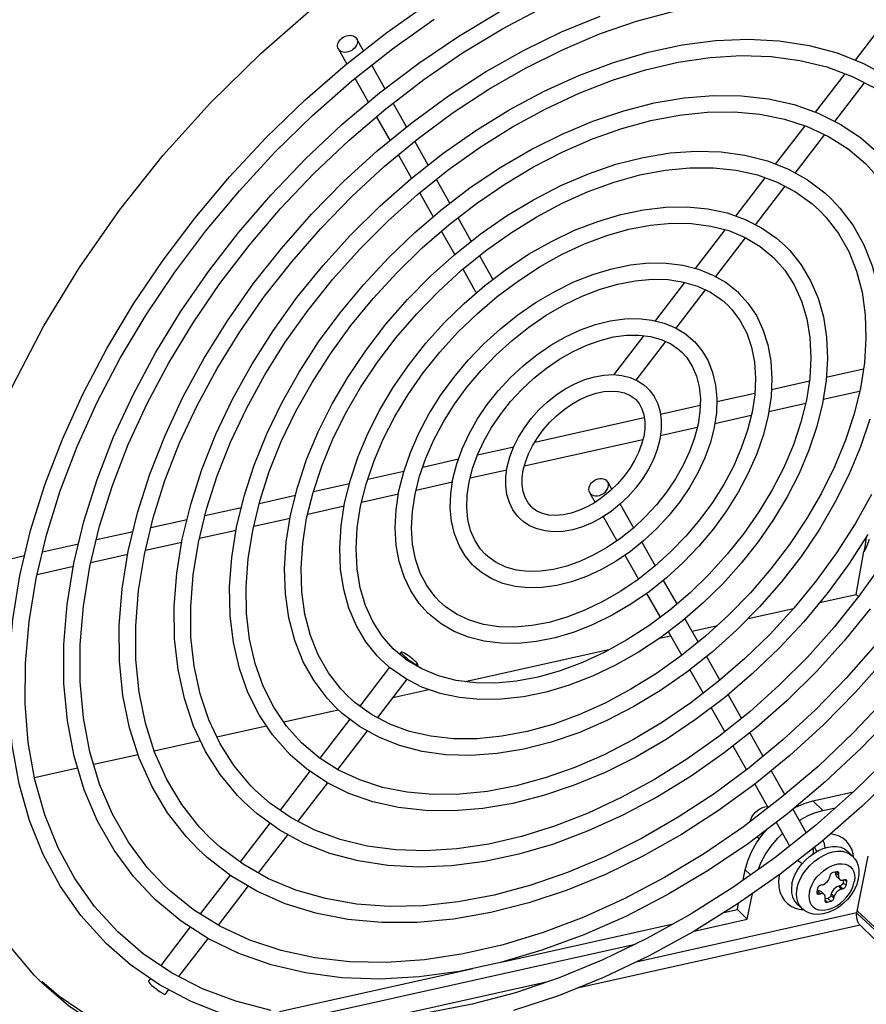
# Model space of a CAD drawing. Extents: x 0 to 594, y 0 to 420.
# Tile 57 of 73: x 551.22 to 560.5, y 86.53 to 97.32. Entities that reach past the tile are written whole.
import ezdxf

# ---------------------------------------------------------------- set-up
doc = ezdxf.new("R2010")
doc.units = 0
doc.header["$LTSCALE"] = 32.67
doc.layers.get('0').update_dxf_attribs({"linetype": 'CONTINUOUS'})
doc.layers.add('DATUM_AXIS', color=7, linetype='CONTINUOUS')

msp = doc.modelspace()

# ---------------------------------------------------------------- linework, layer by layer
at = {"color": 7, "linetype": 'CONTINUOUS'}
for p, q in [((560.393, 91.024), (560.476, 91.493)), ((559.99, 90.935), (560.393, 91.024)), ((560.393, 91.024), (560.418, 90.999)), ((559.207, 90.76), (559.705, 90.871)), ((558.592, 90.623), (558.87, 90.685)), ((558.234, 90.544), (558.357, 90.571)), ((556.104, 90.069), (557.694, 90.423)), ((555.311, 89.893), (555.709, 89.981)), ((554.937, 89.809), (554.961, 89.815)), ((554.117, 89.627), (554.715, 89.76)), ((553.384, 89.463), (553.928, 89.585)), ((552.696, 89.31), (553.204, 89.423)), ((552.034, 89.163), (552.52, 89.271)), ((551.386, 89.018), (551.858, 89.124)), ((560.398, 87.53), (561.754, 86.271)), ((561.744, 86.312), (560.403, 87.556))]:
    msp.add_line(p, q, dxfattribs=at)
msp.add_lwpolyline([(560.5, 91.651), (560.485, 91.547), (560.476, 91.493)], dxfattribs=at)
at = {"color": 9, "linetype": 'CONTINUOUS'}
msp.add_lwpolyline([(560.534, 91.627), (560.517, 91.576), (560.497, 91.531), (560.476, 91.493)], dxfattribs=at)
at = {"layer": 'DATUM_AXIS', "color": 7, "linetype": 'CONTINUOUS'}
for p, q in [((560.383, 96.878), (560.704, 97.297)), ((554.991, 96.982), (554.916, 97.114)), ((554.808, 96.838), (554.716, 97.001)), ((555.226, 96.567), (555.081, 96.823)), ((555.045, 96.419), (554.899, 96.679)), ((559.946, 96.308), (560.269, 96.73)), ((560.158, 96.207), (560.483, 96.631)), ((555.464, 96.147), (555.316, 96.408)), ((555.283, 96), (555.135, 96.261)), ((559.508, 95.739), (559.832, 96.16)), ((559.723, 95.641), (560.047, 96.063)), ((555.7, 95.729), (555.553, 95.989)), ((555.518, 95.585), (555.373, 95.84)), ((555.937, 95.311), (555.79, 95.571)), ((559.072, 95.17), (559.394, 95.589)), ((559.289, 95.075), (559.612, 95.496)), ((555.756, 95.164), (555.608, 95.426)), ((556.173, 94.894), (556.027, 95.152)), ((555.991, 94.749), (555.846, 95.005)), ((558.632, 94.597), (558.957, 95.02)), ((558.853, 94.506), (559.18, 94.933)), ((556.409, 94.477), (556.263, 94.736)), ((556.22, 94.345), (556.082, 94.589)), ((556.093, 94.213), (556.32, 94.409)), ((558.191, 94.022), (558.514, 94.443)), ((556.23, 94.332), (556.22, 94.345)), ((558.419, 93.942), (558.741, 94.361)), ((557.738, 93.432), (558.066, 93.86)), ((557.981, 93.372), (558.306, 93.795)), ((560.064, 93.405), (560.471, 93.496)), ((559.462, 93.271), (559.879, 93.364)), ((558.863, 93.138), (559.28, 93.231)), ((560.029, 93.162), (560.429, 93.251)), ((559.433, 93.029), (559.838, 93.119)), ((558.245, 93), (558.681, 93.098)), ((556.869, 92.694), (558.069, 92.961)), ((558.841, 92.898), (559.242, 92.987)), ((558.245, 92.765), (558.65, 92.855)), ((556.755, 92.433), (558.054, 92.722)), ((556.24, 92.554), (556.638, 92.643)), ((555.64, 92.42), (556.032, 92.508)), ((555.038, 92.286), (555.434, 92.374)), ((556.159, 92.3), (556.562, 92.39)), ((555.567, 92.168), (555.966, 92.257)), ((557.668, 92.254), (557.657, 92.269)), ((557.668, 92.254), (557.713, 92.175)), ((554.442, 92.153), (554.837, 92.241)), ((557.468, 92.141), (557.479, 92.126)), ((553.848, 92.021), (554.245, 92.11)), ((554.971, 92.036), (555.374, 92.126)), ((557.477, 92.125), (557.529, 92.033)), ((557.479, 92.126), (557.494, 92.115)), ((553.252, 91.889), (553.653, 91.978)), ((554.38, 91.904), (554.779, 91.993)), ((557.804, 92.014), (557.952, 91.754)), ((552.66, 91.757), (553.057, 91.845)), ((553.788, 91.772), (554.187, 91.861)), ((557.618, 91.877), (557.768, 91.611)), ((552.064, 91.624), (552.465, 91.713)), ((553.192, 91.639), (553.595, 91.729)), ((551.472, 91.492), (551.869, 91.58)), ((552.6, 91.508), (552.999, 91.597)), ((558.042, 91.595), (558.188, 91.336)), ((551.044, 91.397), (551.277, 91.449)), ((552.004, 91.375), (552.408, 91.465)), ((557.857, 91.454), (558.005, 91.192)), ((551.413, 91.243), (551.812, 91.332)), ((558.277, 91.178), (558.425, 90.919)), ((558.094, 91.035), (558.242, 90.774)), ((558.515, 90.758), (558.66, 90.502)), ((558.332, 90.616), (558.479, 90.355)), ((555.466, 90.305), (555.317, 90.429)), ((555.404, 90.392), (555.388, 90.37)), ((558.751, 90.343), (558.897, 90.084)), ((555.276, 90.225), (554.95, 89.8)), ((555.631, 90.207), (555.466, 90.305)), ((555.587, 90.252), (555.577, 90.239)), ((555.465, 90.094), (555.143, 89.674)), ((558.568, 90.198), (558.714, 89.941)), ((558.987, 89.925), (559.134, 89.666)), ((558.803, 89.783), (558.952, 89.52)), ((554.841, 89.658), (554.512, 89.23)), ((555.032, 89.53), (554.707, 89.106)), ((559.224, 89.507), (559.369, 89.25)), ((559.041, 89.363), (559.189, 89.103)), ((559.973, 89.14), (559.571, 88.797)), ((554.403, 89.088), (554.076, 88.661)), ((559.459, 89.091), (559.608, 88.829)), ((554.596, 88.961), (554.271, 88.538)), ((559.279, 88.944), (559.425, 88.685)), ((559.918, 88.763), (560.363, 88.862)), ((559.698, 88.67), (559.843, 88.413)), ((560.027, 88.657), (560.165, 88.687)), ((553.966, 88.518), (553.639, 88.092)), ((559.515, 88.527), (559.661, 88.269)), ((554.161, 88.394), (553.838, 87.973)), ((559.33, 88.343), (559.304, 88.367)), ((560.349, 88.158), (560.295, 88.211)), ((560.363, 88.142), (560.358, 88.181)), ((560.398, 87.534), (560.524, 88.155)), ((553.528, 87.948), (553.202, 87.523)), ((559.154, 87.895), (559.176, 88.005)), ((559.724, 87.957), (559.753, 88.01)), ((560.102, 87.94), (560.099, 87.923)), ((560.178, 87.984), (560.137, 87.975)), ((560.166, 87.982), (560.165, 87.977)), ((560.175, 87.934), (560.208, 87.903)), ((560.198, 87.945), (560.201, 87.962)), ((553.727, 87.829), (553.398, 87.401)), ((560.02, 87.842), (560.003, 87.839)), ((560.214, 87.83), (560.197, 87.826)), ((560.254, 87.893), (560.248, 87.865)), ((560.266, 87.897), (560.25, 87.894)), ((560.274, 87.818), (560.278, 87.826)), ((560.278, 87.826), (560.281, 87.833)), ((560.281, 87.833), (560.289, 87.875)), ((560.415, 87.907), (560.398, 87.847)), ((559.197, 87.464), (559.254, 87.746)), ((559.969, 87.803), (559.96, 87.762)), ((559.961, 87.748), (559.965, 87.743)), ((559.967, 87.775), (559.963, 87.774)), ((559.983, 87.739), (560, 87.743)), ((560.01, 87.766), (560.042, 87.734)), ((560.118, 87.745), (560.115, 87.729)), ((560.23, 87.794), (560.246, 87.798)), ((559.089, 87.57), (559.103, 87.64)), ((559.791, 87.585), (559.737, 87.638)), ((560.052, 87.692), (560.049, 87.675)), ((560.05, 87.661), (560.053, 87.656)), ((560.08, 87.693), (560.053, 87.687)), ((560.072, 87.652), (560.113, 87.662)), ((560.147, 87.697), (560.151, 87.713)), ((558.94, 87.537), (559.089, 87.57)), ((559.197, 87.464), (559.089, 87.57)), ((559.733, 87.584), (559.79, 87.572)), ((559.79, 87.572), (559.808, 87.571)), ((556.52, 86.998), (558.385, 87.414)), ((558.615, 87.335), (559.197, 87.464)), ((560.436, 87.398), (561.389, 86.47)), ((553.092, 87.38), (552.768, 86.957)), ((553.287, 87.256), (552.965, 86.837)), ((554.426, 86.402), (557.968, 87.191)), ((554.069, 86.452), (556.191, 86.925)), ((552.657, 86.814), (552.635, 86.785)), ((552.855, 86.693), (552.818, 86.645))]:
    msp.add_line(p, q, dxfattribs=at)
at = {"layer": 'DATUM_AXIS', "color": 9, "linetype": 'CONTINUOUS'}
for p, q in [((560.027, 88.657), (559.918, 88.763)), ((559.981, 88.133), (560.032, 88.164)), ((560.279, 88.2), (560.318, 88.182)), ((560.318, 88.182), (560.349, 88.158)), ((560.113, 88.046), (560.154, 88.061)), ((559.232, 87.95), (559.176, 88.005)), ((560.198, 87.945), (560.165, 87.977)), ((560.201, 87.962), (560.178, 87.984)), ((560.23, 87.794), (560.197, 87.826)), ((560.246, 87.798), (560.214, 87.83)), ((560.281, 87.833), (560.248, 87.865)), ((560.289, 87.875), (560.266, 87.897)), ((559.878, 87.764), (559.89, 87.805)), ((559.983, 87.739), (559.96, 87.762)), ((560, 87.743), (559.967, 87.775)), ((560.147, 87.697), (560.115, 87.729)), ((560.151, 87.713), (560.118, 87.745)), ((560.072, 87.652), (560.049, 87.675)), ((560.113, 87.662), (560.08, 87.693)), ((560.398, 87.534), (557.98, 86.995)), ((560.436, 87.398), (557.319, 86.704)), ((557.01, 86.779), (555.289, 86.396))]:
    msp.add_line(p, q, dxfattribs=at)
at = {"layer": 'DATUM_AXIS', "color": 7, "linetype": 'CONTINUOUS'}
for points in [[(550.631, 92), (550.861, 92.657), (551.148, 93.314), (551.488, 93.967), (551.878, 94.608), (552.315, 95.233), (552.795, 95.836), (553.314, 96.412), (553.868, 96.956), (554.451, 97.462), (555.059, 97.927)], [(551.225, 91.233), (551.343, 91.726), (551.499, 92.225), (551.691, 92.725), (551.918, 93.225), (552.178, 93.72), (552.471, 94.208), (552.795, 94.686), (553.146, 95.151), (553.524, 95.6), (553.926, 96.03), (554.349, 96.439), (554.79, 96.824), (555.248, 97.183), (555.719, 97.514)], [(551.993, 91.329), (552.099, 91.771), (552.239, 92.218), (552.413, 92.667), (552.619, 93.116), (552.856, 93.561), (553.123, 94), (553.417, 94.43), (553.738, 94.848), (554.082, 95.251), (554.448, 95.636), (554.833, 96.002), (555.235, 96.346), (555.651, 96.665), (556.078, 96.957), (556.514, 97.22), (556.956, 97.454)], [(551.402, 91.197), (551.516, 91.675), (551.666, 92.158), (551.852, 92.644), (552.071, 93.13), (552.324, 93.612), (552.608, 94.088), (552.922, 94.554), (553.264, 95.009), (553.631, 95.448), (554.021, 95.87), (554.433, 96.271), (554.862, 96.65), (555.308, 97.003), (555.766, 97.329)], [(551.817, 91.365), (551.927, 91.822), (552.072, 92.285), (552.252, 92.749), (552.466, 93.212), (552.711, 93.671), (552.987, 94.122), (553.292, 94.563), (553.623, 94.992), (553.978, 95.404), (554.355, 95.798), (554.752, 96.172), (555.167, 96.522), (555.596, 96.846), (556.036, 97.143), (556.486, 97.411)], [(552.413, 91.497), (552.514, 91.917), (552.649, 92.341), (552.816, 92.767), (553.014, 93.191), (553.243, 93.611), (553.5, 94.023), (553.783, 94.426), (554.091, 94.816), (554.422, 95.19), (554.772, 95.547), (555.141, 95.884), (555.525, 96.197), (555.922, 96.487), (556.329, 96.749), (556.744, 96.983), (557.163, 97.187), (557.584, 97.36)], [(552.589, 91.462), (552.686, 91.865), (552.815, 92.273), (552.976, 92.684), (553.167, 93.093), (553.386, 93.5), (553.634, 93.9), (553.907, 94.291), (554.204, 94.67), (554.523, 95.035), (554.862, 95.383), (555.218, 95.712), (555.589, 96.019), (555.973, 96.303), (556.366, 96.561), (556.767, 96.792), (557.171, 96.993), (557.577, 97.165), (557.982, 97.305), (558.383, 97.413)], [(553.004, 91.629), (553.097, 92.009), (553.22, 92.393), (553.373, 92.779), (553.556, 93.162), (553.766, 93.542), (554.002, 93.914), (554.262, 94.276), (554.545, 94.626), (554.849, 94.962), (555.171, 95.28), (555.509, 95.578), (555.86, 95.856), (556.223, 96.109), (556.594, 96.337), (556.971, 96.538), (557.352, 96.711), (557.732, 96.854), (558.111, 96.965), (558.485, 97.046), (558.851, 97.093), (559.206, 97.108), (559.549, 97.09), (559.875, 97.04), (560.184, 96.957), (560.472, 96.842), (560.737, 96.698)], [(554.716, 97.001), (554.711, 97.012), (554.708, 97.027), (554.708, 97.042), (554.711, 97.059), (554.717, 97.075), (554.727, 97.091), (554.739, 97.105), (554.753, 97.119)], [(554.753, 97.119), (554.77, 97.13), (554.787, 97.139), (554.806, 97.146), (554.825, 97.15), (554.844, 97.152), (554.861, 97.15), (554.878, 97.146), (554.892, 97.139), (554.905, 97.129), (554.914, 97.117), (554.916, 97.114)], [(554.916, 97.114), (554.921, 97.104), (554.924, 97.089), (554.924, 97.073), (554.921, 97.057), (554.915, 97.041), (554.905, 97.025), (554.893, 97.01), (554.879, 96.997)], [(554.879, 96.997), (554.862, 96.985), (554.844, 96.976), (554.826, 96.969), (554.807, 96.965), (554.788, 96.964), (554.77, 96.966), (554.754, 96.97), (554.739, 96.977), (554.727, 96.986), (554.718, 96.998), (554.716, 97.001)], [(553.181, 91.594), (553.269, 91.957), (553.386, 92.325), (553.533, 92.694), (553.707, 93.063), (553.908, 93.429), (554.134, 93.788), (554.384, 94.139), (554.656, 94.478), (554.948, 94.804), (555.257, 95.114), (555.582, 95.405), (555.92, 95.676), (556.269, 95.924), (556.626, 96.148), (556.989, 96.346), (557.354, 96.517), (557.72, 96.659), (558.083, 96.772), (558.441, 96.855), (558.792, 96.907), (559.132, 96.928), (559.46, 96.918), (559.774, 96.876), (560.071, 96.804), (560.349, 96.701), (560.606, 96.567)], [(553.6, 91.762), (553.683, 92.1), (553.793, 92.441), (553.931, 92.784), (554.096, 93.124), (554.285, 93.46), (554.499, 93.79), (554.734, 94.11), (554.99, 94.418), (555.264, 94.713), (555.554, 94.991), (555.858, 95.25), (556.173, 95.49), (556.498, 95.707), (556.83, 95.9), (557.167, 96.069), (557.505, 96.21), (557.843, 96.324), (558.177, 96.409), (558.506, 96.465), (558.826, 96.491), (559.135, 96.488), (559.431, 96.454), (559.711, 96.391), (559.974, 96.299), (560.216, 96.178), (560.438, 96.031), (560.618, 95.875)], [(553.777, 91.726), (553.855, 92.047), (553.959, 92.371), (554.09, 92.698), (554.246, 93.024), (554.427, 93.346), (554.629, 93.662), (554.854, 93.97), (555.097, 94.268), (555.359, 94.552), (555.636, 94.822), (555.926, 95.074), (556.228, 95.307), (556.539, 95.519), (556.856, 95.709), (557.177, 95.875), (557.5, 96.015), (557.822, 96.13), (558.141, 96.217), (558.454, 96.276), (558.759, 96.308), (559.054, 96.311), (559.337, 96.286), (559.605, 96.233), (559.856, 96.152), (560.089, 96.043), (560.302, 95.908), (560.493, 95.746)], [(554.192, 91.894), (554.266, 92.196), (554.367, 92.502), (554.494, 92.807), (554.646, 93.111), (554.822, 93.41), (555.019, 93.702), (555.237, 93.984), (555.473, 94.254), (555.725, 94.51), (555.991, 94.749), (556.27, 94.97), (556.558, 95.171), (556.853, 95.349), (557.153, 95.504), (557.456, 95.633), (557.758, 95.737), (558.057, 95.813), (558.351, 95.862), (558.636, 95.882), (558.911, 95.874), (559.172, 95.838), (559.419, 95.774), (559.648, 95.683), (559.857, 95.566), (560.046, 95.423), (560.116, 95.359)], [(560.493, 95.746), (560.658, 95.562), (560.799, 95.354), (560.914, 95.125), (561.003, 94.876), (561.064, 94.61), (561.097, 94.329), (561.102, 94.034), (561.079, 93.729), (561.029, 93.416)], [(554.368, 91.858), (554.438, 92.142), (554.533, 92.43), (554.652, 92.719), (554.795, 93.007), (554.96, 93.292), (555.146, 93.57), (555.351, 93.84), (555.574, 94.099), (555.813, 94.345), (556.065, 94.576), (556.329, 94.79), (556.602, 94.984), (556.882, 95.158), (557.167, 95.31), (557.453, 95.438), (557.738, 95.542), (558.021, 95.621), (558.298, 95.673), (558.568, 95.7), (558.828, 95.7), (559.076, 95.673), (559.309, 95.62), (559.527, 95.54), (559.727, 95.435), (559.906, 95.306), (559.991, 95.23)], [(556.32, 94.409), (556.557, 94.589), (556.801, 94.751), (557.051, 94.892), (557.304, 95.014), (557.559, 95.112), (557.812, 95.188), (558.061, 95.24), (558.304, 95.268), (558.539, 95.271), (558.764, 95.249), (558.976, 95.204), (559.173, 95.134), (559.355, 95.042), (559.519, 94.928), (559.614, 94.843)], [(560.116, 95.359), (560.213, 95.256), (560.357, 95.066), (560.475, 94.855), (560.567, 94.625), (560.632, 94.377), (560.67, 94.113), (560.679, 93.835), (560.661, 93.547), (560.614, 93.249)], [(559.991, 95.23), (560.064, 95.153), (560.199, 94.978), (560.31, 94.782), (560.396, 94.567), (560.457, 94.336), (560.491, 94.089), (560.499, 93.831), (560.481, 93.561), (560.437, 93.285)], [(554.96, 91.99), (555.02, 92.233), (555.103, 92.479), (555.208, 92.727), (555.335, 92.973), (555.481, 93.215), (555.646, 93.451), (555.828, 93.679), (556.025, 93.896), (556.236, 94.1), (556.458, 94.289), (556.689, 94.462), (556.927, 94.617), (557.17, 94.751), (557.414, 94.865), (557.659, 94.956), (557.901, 95.025), (558.138, 95.07), (558.367, 95.091), (558.588, 95.088), (558.798, 95.061), (558.994, 95.01), (559.175, 94.935), (559.339, 94.837), (559.489, 94.714)], [(559.614, 94.843), (559.664, 94.792), (559.789, 94.636), (559.892, 94.462), (559.974, 94.27), (560.032, 94.064), (560.066, 93.843), (560.076, 93.61), (560.061, 93.368), (560.022, 93.117)], [(555.379, 92.158), (555.432, 92.368), (555.505, 92.579), (555.597, 92.79), (555.708, 92.999), (555.836, 93.203), (555.98, 93.401), (556.138, 93.59), (556.31, 93.769), (556.492, 93.936), (556.684, 94.088), (556.883, 94.225), (557.087, 94.345), (557.295, 94.448), (557.505, 94.531), (557.713, 94.593), (557.918, 94.635), (558.118, 94.656), (558.31, 94.655), (558.492, 94.632), (558.663, 94.589), (558.822, 94.524), (558.965, 94.441), (559.093, 94.338), (559.108, 94.323)], [(559.489, 94.714), (559.61, 94.577), (559.713, 94.417), (559.793, 94.239), (559.851, 94.045), (559.885, 93.838), (559.896, 93.618), (559.882, 93.389), (559.846, 93.153)], [(555.556, 92.122), (555.605, 92.318), (555.674, 92.517), (555.761, 92.717), (555.867, 92.915), (555.989, 93.109), (556.127, 93.298), (556.28, 93.478), (556.445, 93.649), (556.62, 93.808), (556.804, 93.953), (556.995, 94.083), (557.19, 94.196), (557.387, 94.291), (557.584, 94.368), (557.78, 94.425), (557.97, 94.461), (558.155, 94.477), (558.332, 94.473), (558.499, 94.447), (558.653, 94.401), (558.795, 94.335), (558.921, 94.249), (558.983, 94.194)], [(559.108, 94.323), (559.204, 94.217), (559.297, 94.08), (559.37, 93.927), (559.424, 93.76), (559.456, 93.58), (559.468, 93.39), (559.458, 93.191), (559.426, 92.984)], [(554.784, 92.025), (554.847, 92.28), (554.933, 92.537), (555.041, 92.794), (555.171, 93.048), (555.321, 93.299), (555.49, 93.543), (555.676, 93.778), (555.878, 94.002), (556.093, 94.213)], [(558.983, 94.194), (559.03, 94.145), (559.121, 94.023), (559.193, 93.885), (559.245, 93.733), (559.276, 93.568), (559.288, 93.393), (559.279, 93.21), (559.25, 93.02)], [(555.971, 92.29), (556.013, 92.455), (556.073, 92.62), (556.149, 92.785), (556.241, 92.947), (556.348, 93.105), (556.468, 93.255), (556.599, 93.397), (556.74, 93.529), (556.89, 93.648), (557.046, 93.755), (557.206, 93.846), (557.37, 93.922), (557.533, 93.98), (557.696, 94.021), (557.854, 94.043), (558.007, 94.047), (558.151, 94.031), (558.287, 93.998), (558.41, 93.947), (558.521, 93.879), (558.606, 93.807)], [(563.404, 93.945), (563.29, 93.468), (563.14, 92.984), (562.954, 92.499), (562.734, 92.013), (562.482, 91.531), (562.198, 91.055), (561.884, 90.588), (561.542, 90.134), (561.175, 89.694), (560.785, 89.272), (560.373, 88.871), (559.944, 88.493), (559.498, 88.139), (559.04, 87.814), (558.571, 87.517), (558.096, 87.252), (557.616, 87.02), (557.135, 86.822), (556.656, 86.659), (556.182, 86.533), (555.715, 86.444)], [(563.58, 93.91), (563.463, 93.416), (563.307, 92.918), (563.115, 92.417), (562.888, 91.918), (562.627, 91.423), (562.334, 90.934), (562.011, 90.457), (561.659, 89.992), (561.282, 89.543), (560.88, 89.113), (560.457, 88.704), (560.015, 88.318), (559.558, 87.959), (559.086, 87.629), (558.605, 87.328), (558.116, 87.06), (557.622, 86.826), (557.127, 86.627), (556.634, 86.465)], [(556.148, 92.254), (556.185, 92.402), (556.239, 92.552), (556.309, 92.703), (556.394, 92.852), (556.493, 92.997), (556.604, 93.137), (556.726, 93.269), (556.857, 93.392), (556.996, 93.503), (557.141, 93.601), (557.288, 93.686), (557.438, 93.755), (557.586, 93.808), (557.732, 93.845), (557.873, 93.864), (558.009, 93.866), (558.136, 93.851), (558.253, 93.819), (558.36, 93.77), (558.453, 93.703), (558.481, 93.678)], [(558.606, 93.807), (558.619, 93.795), (558.701, 93.695), (558.768, 93.582), (558.818, 93.455), (558.85, 93.318), (558.864, 93.17), (558.859, 93.015), (558.835, 92.853)], [(562.812, 93.813), (562.707, 93.372), (562.566, 92.925), (562.393, 92.476), (562.187, 92.027), (561.95, 91.582), (561.683, 91.143), (561.389, 90.713), (561.068, 90.295), (560.724, 89.892), (560.358, 89.506), (559.973, 89.14)], [(558.481, 93.678), (558.532, 93.622), (558.595, 93.526), (558.641, 93.417), (558.671, 93.297), (558.684, 93.167), (558.679, 93.03), (558.658, 92.888)], [(561.625, 93.549), (561.537, 93.186), (561.42, 92.818), (561.273, 92.448), (561.099, 92.079), (560.898, 91.714), (560.672, 91.354), (560.422, 91.004)], [(556.567, 92.423), (556.595, 92.531), (556.637, 92.639), (556.69, 92.746), (556.755, 92.851), (556.829, 92.951), (556.913, 93.045), (557.004, 93.131), (557.101, 93.208), (557.203, 93.276), (557.308, 93.333), (557.416, 93.378), (557.522, 93.409), (557.627, 93.428), (557.729, 93.433), (557.824, 93.424), (557.913, 93.401), (557.993, 93.366), (558.065, 93.319), (558.1, 93.288)], [(560.437, 93.285), (560.368, 93.001), (560.273, 92.713), (560.154, 92.423), (560.011, 92.135), (559.846, 91.851), (559.66, 91.572), (559.455, 91.303), (559.232, 91.043), (558.993, 90.797), (558.74, 90.567), (558.477, 90.353), (558.203, 90.158), (557.923, 89.984), (557.639, 89.833), (557.353, 89.704), (557.068, 89.6), (556.785, 89.522), (556.508, 89.469), (556.238, 89.443), (555.978, 89.443), (555.73, 89.47), (555.497, 89.523), (555.279, 89.602), (555.079, 89.707), (554.899, 89.837), (554.815, 89.913)], [(556.743, 92.387), (556.766, 92.474), (556.8, 92.563), (556.844, 92.652), (556.897, 92.74), (556.96, 92.826), (557.03, 92.907), (557.107, 92.982), (557.19, 93.05), (557.276, 93.109), (557.364, 93.159), (557.452, 93.199), (557.54, 93.228), (557.625, 93.246), (557.706, 93.253), (557.782, 93.248), (557.851, 93.232)], [(557.851, 93.232), (557.914, 93.205), (557.968, 93.166), (557.975, 93.159)], [(558.1, 93.288), (558.126, 93.261), (558.177, 93.191), (558.216, 93.112), (558.242, 93.024), (558.255, 92.929), (558.254, 92.827), (558.239, 92.72)], [(560.022, 93.117), (559.959, 92.863), (559.873, 92.606), (559.765, 92.349), (559.635, 92.094), (559.485, 91.844), (559.316, 91.6), (559.13, 91.365), (558.928, 91.141), (558.713, 90.93), (558.486, 90.733), (558.249, 90.553), (558.005, 90.392), (557.755, 90.25), (557.502, 90.129), (557.247, 90.03), (556.994, 89.954), (556.745, 89.902), (556.501, 89.875), (556.267, 89.872), (556.042, 89.893), (555.83, 89.939), (555.632, 90.008), (555.451, 90.101), (555.287, 90.215), (555.192, 90.3)], [(559.846, 93.153), (559.786, 92.91), (559.703, 92.664), (559.597, 92.416), (559.471, 92.17), (559.325, 91.928), (559.16, 91.692), (558.978, 91.464), (558.781, 91.247), (558.57, 91.043), (558.348, 90.853), (558.117, 90.68), (557.879, 90.526), (557.636, 90.391), (557.391, 90.278), (557.147, 90.186), (556.905, 90.118), (556.668, 90.073), (556.439, 90.052), (556.218, 90.055), (556.008, 90.082), (555.812, 90.133), (555.631, 90.207)], [(557.975, 93.159), (558.011, 93.116), (558.043, 93.058), (558.065, 92.991), (558.075, 92.917), (558.074, 92.838), (558.063, 92.756)], [(559.25, 93.02), (559.201, 92.824), (559.132, 92.626), (559.045, 92.426), (558.939, 92.228), (558.817, 92.033), (558.678, 91.845), (558.526, 91.664), (558.361, 91.493), (558.186, 91.335), (558.002, 91.189), (557.811, 91.06), (557.616, 90.946), (557.419, 90.851), (557.221, 90.775), (557.026, 90.718), (556.835, 90.682), (556.651, 90.665), (556.474, 90.67), (556.307, 90.695), (556.152, 90.741), (556.011, 90.807), (555.885, 90.893), (555.823, 90.948)], [(560.54, 92.946), (560.438, 92.641), (560.311, 92.335), (560.159, 92.032), (559.984, 91.732), (559.787, 91.44), (559.569, 91.158), (559.333, 90.888), (559.081, 90.632), (558.814, 90.393), (558.536, 90.172), (558.248, 89.972), (557.953, 89.794), (557.652, 89.639), (557.35, 89.509), (557.048, 89.406), (556.749, 89.329), (556.455, 89.281), (556.17, 89.26), (555.895, 89.268), (555.634, 89.304), (555.387, 89.368), (555.158, 89.459), (554.948, 89.577), (554.759, 89.72), (554.689, 89.784)], [(559.426, 92.984), (559.374, 92.775), (559.301, 92.563), (559.209, 92.352), (559.098, 92.144), (558.97, 91.939), (558.826, 91.741), (558.667, 91.552), (558.496, 91.373), (558.314, 91.207), (558.122, 91.054), (557.923, 90.917), (557.718, 90.797), (557.51, 90.695), (557.301, 90.612), (557.093, 90.549), (556.888, 90.507), (556.688, 90.487), (556.496, 90.488), (556.314, 90.51), (556.142, 90.554), (555.984, 90.618), (555.841, 90.702), (555.713, 90.804), (555.697, 90.819)], [(558.835, 92.853), (558.793, 92.688), (558.733, 92.522), (558.657, 92.358), (558.565, 92.195), (558.458, 92.038), (558.338, 91.887), (558.207, 91.745), (558.065, 91.614), (557.916, 91.494), (557.76, 91.388), (557.599, 91.296), (557.436, 91.221), (557.272, 91.162), (557.11, 91.122), (556.951, 91.099), (556.799, 91.096), (556.655, 91.111), (556.519, 91.145), (556.396, 91.196), (556.285, 91.264), (556.2, 91.335)], [(558.658, 92.888), (558.621, 92.741), (558.566, 92.59), (558.496, 92.439), (558.412, 92.29), (558.313, 92.145), (558.202, 92.005), (558.08, 91.873), (557.949, 91.751), (557.81, 91.64), (557.665, 91.541), (557.517, 91.457), (557.368, 91.388), (557.22, 91.334), (557.074, 91.298), (556.932, 91.279), (556.797, 91.276), (556.67, 91.291), (556.552, 91.324), (556.446, 91.373), (556.353, 91.439), (556.325, 91.464)], [(558.239, 92.72), (558.211, 92.612), (558.169, 92.503), (558.116, 92.396), (558.051, 92.292), (557.977, 92.192), (557.893, 92.098), (557.802, 92.012), (557.705, 91.934), (557.603, 91.867), (557.497, 91.81), (557.39, 91.765), (557.284, 91.733), (557.178, 91.715), (557.077, 91.71), (556.982, 91.719), (556.893, 91.741), (556.812, 91.776), (556.741, 91.823), (556.705, 91.855)], [(558.063, 92.756), (558.04, 92.669), (558.006, 92.58), (557.962, 92.49), (557.909, 92.402), (557.846, 92.317), (557.776, 92.236), (557.699, 92.161), (557.616, 92.093), (557.53, 92.033), (557.442, 91.983), (557.353, 91.943), (557.266, 91.914), (557.181, 91.896), (557.1, 91.89), (557.024, 91.894), (556.955, 91.91), (556.892, 91.938), (556.838, 91.977), (556.831, 91.984)], [(556.705, 91.855), (556.68, 91.882), (556.629, 91.951), (556.59, 92.031), (556.564, 92.118), (556.551, 92.214), (556.552, 92.316), (556.567, 92.423)], [(556.831, 91.984), (556.795, 92.026), (556.762, 92.085), (556.741, 92.152), (556.731, 92.226), (556.732, 92.305), (556.743, 92.387)], [(556.2, 91.335), (556.187, 91.348), (556.104, 91.447), (556.038, 91.561), (555.988, 91.687), (555.956, 91.825), (555.942, 91.972), (555.947, 92.128), (555.971, 92.29)], [(556.325, 91.464), (556.274, 91.521), (556.211, 91.617), (556.165, 91.725), (556.135, 91.846), (556.122, 91.975), (556.127, 92.112), (556.148, 92.254)], [(557.657, 92.269), (557.642, 92.28), (557.624, 92.287), (557.603, 92.291), (557.581, 92.291), (557.558, 92.286), (557.536, 92.278), (557.515, 92.266), (557.497, 92.251), (557.481, 92.234), (557.469, 92.215), (557.462, 92.195), (557.459, 92.176), (557.462, 92.157), (557.468, 92.141)], [(557.494, 92.115), (557.512, 92.108), (557.533, 92.104), (557.555, 92.105), (557.578, 92.109), (557.6, 92.118), (557.621, 92.129), (557.64, 92.144), (557.655, 92.162), (557.667, 92.18), (557.674, 92.2), (557.677, 92.219), (557.675, 92.238), (557.668, 92.254)], [(555.697, 90.819), (555.602, 90.925), (555.509, 91.063), (555.436, 91.216), (555.382, 91.383), (555.35, 91.562), (555.338, 91.753), (555.348, 91.952), (555.379, 92.158)], [(560.559, 92.119), (560.379, 91.797), (560.176, 91.48), (559.952, 91.172), (559.709, 90.875), (559.447, 90.59), (559.17, 90.321), (558.88, 90.069), (558.578, 89.836), (558.267, 89.623), (557.95, 89.434), (557.628, 89.268), (557.306, 89.127), (556.983, 89.013), (556.665, 88.926), (556.352, 88.866), (556.047, 88.834), (555.751, 88.831), (555.469, 88.856), (555.201, 88.91), (554.95, 88.991), (554.717, 89.099), (554.504, 89.235), (554.313, 89.397)], [(555.823, 90.948), (555.776, 90.998), (555.685, 91.12), (555.613, 91.257), (555.561, 91.409), (555.529, 91.574), (555.518, 91.749), (555.527, 91.933), (555.556, 92.122)], [(555.192, 90.3), (555.142, 90.351), (555.017, 90.506), (554.913, 90.681), (554.832, 90.872), (554.774, 91.079), (554.74, 91.3), (554.73, 91.532), (554.745, 91.775), (554.784, 92.025)], [(555.317, 90.429), (555.196, 90.566), (555.093, 90.726), (555.012, 90.903), (554.955, 91.097), (554.92, 91.305), (554.91, 91.525), (554.923, 91.754), (554.96, 91.99)], [(554.689, 89.784), (554.593, 89.886), (554.449, 90.076), (554.331, 90.287), (554.239, 90.518), (554.174, 90.766), (554.136, 91.03), (554.127, 91.307), (554.145, 91.596), (554.192, 91.894)], [(554.815, 89.913), (554.741, 89.99), (554.606, 90.165), (554.496, 90.361), (554.41, 90.575), (554.349, 90.807), (554.315, 91.053), (554.307, 91.312), (554.325, 91.581), (554.368, 91.858)], [(554.187, 89.268), (553.995, 89.484), (553.847, 89.706), (553.725, 89.95), (553.631, 90.214), (553.566, 90.496), (553.53, 90.794), (553.524, 91.106), (553.547, 91.429), (553.6, 91.762)], [(554.313, 89.397), (554.148, 89.581), (554.007, 89.789), (553.892, 90.018), (553.803, 90.267), (553.742, 90.533), (553.709, 90.814), (553.704, 91.108), (553.726, 91.413), (553.777, 91.726)], [(553.682, 88.748), (553.61, 88.821), (553.421, 89.05), (553.26, 89.304), (553.129, 89.582), (553.028, 89.882), (552.958, 90.202), (552.921, 90.539), (552.916, 90.891), (552.944, 91.256), (553.004, 91.629)], [(560.52, 91.682), (560.307, 91.353), (560.072, 91.033), (559.816, 90.724), (559.542, 90.43), (559.252, 90.152), (558.948, 89.892), (558.632, 89.653), (558.307, 89.436), (557.975, 89.242), (557.639, 89.074), (557.3, 88.932), (556.963, 88.819), (556.628, 88.733), (556.3, 88.677), (555.98, 88.651), (555.671, 88.655), (555.375, 88.689), (555.095, 88.752), (554.832, 88.844), (554.59, 88.964), (554.368, 89.112), (554.187, 89.268)], [(553.179, 88.233), (553.046, 88.372), (552.844, 88.631), (552.673, 88.917), (552.533, 89.228), (552.427, 89.563), (552.354, 89.918), (552.316, 90.292), (552.314, 90.682), (552.346, 91.085), (552.413, 91.497)], [(553.807, 88.877), (553.757, 88.928), (553.575, 89.144), (553.421, 89.385), (553.296, 89.649), (553.2, 89.934), (553.135, 90.238), (553.1, 90.557), (553.097, 90.891), (553.123, 91.238), (553.181, 91.594)], [(553.305, 88.362), (553.195, 88.475), (553, 88.723), (552.834, 88.996), (552.701, 89.294), (552.6, 89.613), (552.531, 89.952), (552.496, 90.309), (552.494, 90.681), (552.525, 91.066), (552.589, 91.462)], [(552.674, 87.713), (552.471, 87.932), (552.257, 88.221), (552.077, 88.538), (551.931, 88.882), (551.82, 89.25), (551.745, 89.64), (551.708, 90.049), (551.707, 90.475), (551.744, 90.915), (551.817, 91.365)], [(552.799, 87.842), (552.621, 88.033), (552.414, 88.31), (552.24, 88.615), (552.099, 88.945), (551.993, 89.298), (551.923, 89.672), (551.887, 90.065), (551.887, 90.474), (551.923, 90.896), (551.993, 91.329)], [(552.171, 87.197), (551.892, 87.507), (551.669, 87.825), (551.481, 88.173), (551.33, 88.548), (551.216, 88.948), (551.14, 89.371), (551.103, 89.814), (551.105, 90.273), (551.146, 90.748), (551.225, 91.233)], [(552.297, 87.326), (552.044, 87.605), (551.827, 87.912), (551.645, 88.247), (551.499, 88.608), (551.39, 88.994), (551.317, 89.401), (551.282, 89.828), (551.285, 90.271), (551.325, 90.728), (551.402, 91.197)], [(560.422, 91.004), (560.15, 90.664), (559.858, 90.338), (559.549, 90.029), (559.224, 89.738), (558.885, 89.467), (558.536, 89.219), (558.179, 88.995), (557.817, 88.797), (557.452, 88.626), (557.086, 88.484), (556.723, 88.371), (556.365, 88.288), (556.014, 88.236), (555.674, 88.215), (555.346, 88.225), (555.032, 88.266), (554.735, 88.339), (554.457, 88.442), (554.2, 88.575), (553.966, 88.737), (553.807, 88.877)], [(560.544, 90.866), (560.26, 90.516), (559.957, 90.181), (559.635, 89.863), (559.297, 89.564), (558.946, 89.287), (558.583, 89.034), (558.212, 88.805), (557.835, 88.604), (557.454, 88.432), (557.073, 88.289), (556.695, 88.177), (556.321, 88.097), (555.955, 88.049), (555.6, 88.034), (555.257, 88.052), (554.931, 88.103), (554.622, 88.186), (554.334, 88.3), (554.068, 88.445), (553.827, 88.619), (553.682, 88.748)], [(561.023, 90.717), (560.715, 90.327), (560.384, 89.952), (560.034, 89.595), (559.665, 89.259), (559.281, 88.945), (558.884, 88.656), (558.477, 88.393), (558.062, 88.159), (557.643, 87.955), (557.222, 87.783), (556.803, 87.643), (556.387, 87.537), (555.978, 87.465), (555.578, 87.429), (555.192, 87.428), (554.82, 87.462), (554.467, 87.531), (554.134, 87.635), (553.823, 87.771), (553.537, 87.941), (553.278, 88.141), (553.179, 88.233)], [(551.458, 86.775), (551.383, 86.851), (551.058, 87.239), (550.788, 87.674), (550.574, 88.154), (550.418, 88.674), (550.323, 89.23), (550.287, 89.816), (550.313, 90.427)], [(560.602, 90.473), (560.283, 90.108), (559.944, 89.759), (559.588, 89.431), (559.217, 89.123), (558.833, 88.84), (558.44, 88.582), (558.039, 88.351), (557.635, 88.149), (557.229, 87.978), (556.824, 87.837), (556.423, 87.729), (556.029, 87.655), (555.645, 87.613), (555.273, 87.605), (554.915, 87.631), (554.573, 87.691), (554.251, 87.783), (553.95, 87.909), (553.672, 88.067), (553.42, 88.256), (553.305, 88.362)], [(555.563, 90.286), (555.548, 90.299), (555.531, 90.314), (555.513, 90.328), (555.494, 90.343), (555.475, 90.357), (555.457, 90.369), (555.44, 90.379), (555.426, 90.387), (555.415, 90.391), (555.408, 90.393), (555.404, 90.392)], [(555.404, 90.392), (555.405, 90.388), (555.409, 90.38), (555.417, 90.371), (555.429, 90.359)], [(555.429, 90.359), (555.443, 90.345), (555.46, 90.331), (555.478, 90.316), (555.497, 90.301), (555.516, 90.288), (555.534, 90.275), (555.551, 90.265), (555.565, 90.258), (555.576, 90.253), (555.583, 90.251), (555.587, 90.252)], [(555.587, 90.252), (555.587, 90.257), (555.582, 90.264), (555.574, 90.274), (555.563, 90.286)], [(560.828, 89.738), (560.451, 89.344), (560.053, 88.971), (559.639, 88.621), (559.21, 88.296), (558.77, 87.999), (558.32, 87.732), (557.865, 87.496), (557.406, 87.293), (556.947, 87.124), (556.492, 86.99), (556.041, 86.893), (555.6, 86.832), (555.17, 86.809), (554.755, 86.824), (554.357, 86.876), (553.98, 86.965), (553.625, 87.09), (553.294, 87.251)], [(559.571, 88.797), (559.155, 88.478), (558.728, 88.186), (558.292, 87.922), (557.85, 87.689), (557.406, 87.487), (556.962, 87.318), (556.521, 87.184), (556.085, 87.084), (555.658, 87.019), (555.243, 86.991), (554.842, 86.998), (554.457, 87.042), (554.09, 87.121), (553.745, 87.236), (553.424, 87.385), (553.128, 87.569), (552.86, 87.785), (552.799, 87.842)], [(559.227, 88.531), (559.235, 88.558), (559.248, 88.585), (559.265, 88.612), (559.286, 88.636), (559.31, 88.658), (559.336, 88.675), (559.363, 88.689), (559.39, 88.697)], [(559.39, 88.697), (559.416, 88.701), (559.416, 88.701)], [(559.72, 88.689), (559.721, 88.69), (559.82, 88.734), (559.918, 88.763)], [(559.767, 88.547), (559.785, 88.559), (559.866, 88.601), (559.947, 88.634), (560.027, 88.657)], [(559.176, 88.005), (559.203, 88.103), (559.245, 88.203), (559.3, 88.301), (559.368, 88.396), (559.419, 88.454)], [(559.319, 88.012), (559.348, 88.084), (559.398, 88.177), (559.458, 88.266), (559.528, 88.35), (559.584, 88.405)], [(560.358, 88.181), (560.342, 88.233), (560.317, 88.278), (560.285, 88.319), (560.245, 88.352), (560.198, 88.377), (560.143, 88.394), (560.107, 88.399)], [(559.753, 88.01), (559.789, 88.06), (559.831, 88.107), (559.877, 88.149), (559.926, 88.186), (559.978, 88.217), (560.031, 88.24), (560.083, 88.256), (560.133, 88.263), (560.181, 88.262), (560.225, 88.253), (560.263, 88.235), (560.295, 88.211)], [(560.053, 88.247), (560.049, 88.27), (560.043, 88.295), (560.034, 88.318), (560.028, 88.329)], [(559.919, 88.243), (559.92, 88.208), (559.915, 88.178)], [(559.936, 88.256), (559.938, 88.247), (559.948, 88.224), (559.958, 88.205)], [(560.349, 88.158), (560.376, 88.127), (560.397, 88.092), (560.412, 88.051), (560.42, 88.006), (560.421, 87.957), (560.415, 87.907)], [(559.552, 87.956), (559.549, 87.943), (559.541, 87.881), (559.543, 87.821), (559.555, 87.766), (559.575, 87.716), (559.603, 87.673), (559.64, 87.636), (559.683, 87.606), (559.733, 87.584)], [(559.687, 87.851), (559.702, 87.904), (559.724, 87.957)], [(560.137, 87.975), (560.129, 87.973), (560.122, 87.968), (560.115, 87.962), (560.109, 87.955), (560.105, 87.948), (560.102, 87.94)], [(560.165, 87.977), (560.164, 87.96), (560.167, 87.946), (560.175, 87.934)], [(560.197, 87.981), (560.192, 87.984), (560.185, 87.985), (560.178, 87.984)], [(560.198, 87.945), (560.196, 87.931), (560.198, 87.918), (560.204, 87.907), (560.208, 87.903)], [(560.201, 87.962), (560.201, 87.969), (560.2, 87.975), (560.197, 87.981)], [(559.687, 87.851), (559.681, 87.8), (559.683, 87.753), (559.693, 87.709), (559.711, 87.671), (559.737, 87.638)], [(560.398, 87.847), (560.372, 87.789), (560.338, 87.733), (560.297, 87.682), (560.25, 87.636), (560.198, 87.595), (560.143, 87.563), (560.086, 87.538), (560.028, 87.523), (559.972, 87.517), (559.919, 87.521), (559.871, 87.534), (559.828, 87.556), (559.791, 87.585)], [(560.003, 87.839), (559.996, 87.836), (559.988, 87.832), (559.981, 87.826), (559.976, 87.819), (559.971, 87.811), (559.969, 87.803)], [(560.02, 87.842), (560.035, 87.847), (560.05, 87.855), (560.064, 87.866), (560.076, 87.879), (560.087, 87.893), (560.094, 87.908), (560.099, 87.923)], [(560.197, 87.826), (560.18, 87.82), (560.163, 87.81), (560.147, 87.796), (560.134, 87.78), (560.124, 87.763), (560.118, 87.745)], [(560.208, 87.903), (560.212, 87.899), (560.223, 87.894), (560.236, 87.892), (560.25, 87.894)], [(560.248, 87.865), (560.245, 87.856), (560.239, 87.847), (560.232, 87.839), (560.223, 87.833), (560.214, 87.83)], [(560.285, 87.893), (560.28, 87.897), (560.274, 87.898), (560.266, 87.897)], [(560.289, 87.875), (560.29, 87.882), (560.288, 87.888), (560.285, 87.893)], [(559.96, 87.762), (559.96, 87.755), (559.961, 87.748)], [(559.965, 87.743), (559.97, 87.74), (559.976, 87.739), (559.983, 87.739)], [(560.01, 87.766), (559.998, 87.773), (559.984, 87.776), (559.967, 87.775)], [(560.042, 87.734), (560.038, 87.738), (560.027, 87.743), (560.014, 87.745), (560, 87.743)], [(560.052, 87.692), (560.053, 87.706), (560.051, 87.719), (560.046, 87.73), (560.042, 87.734)], [(560.115, 87.729), (560.112, 87.719), (560.106, 87.71), (560.098, 87.703), (560.089, 87.697), (560.08, 87.693)], [(560.23, 87.794), (560.215, 87.789), (560.2, 87.781), (560.186, 87.771), (560.173, 87.758), (560.163, 87.744), (560.155, 87.729), (560.151, 87.713)], [(560.246, 87.798), (560.254, 87.801), (560.261, 87.805), (560.268, 87.811), (560.274, 87.818)], [(553.294, 87.251), (552.991, 87.445), (552.716, 87.673), (552.674, 87.713)], [(560.049, 87.675), (560.048, 87.668), (560.05, 87.661)], [(560.053, 87.656), (560.058, 87.653), (560.064, 87.652), (560.072, 87.652)], [(560.113, 87.662), (560.12, 87.664), (560.128, 87.669), (560.135, 87.675), (560.141, 87.682), (560.145, 87.689), (560.147, 87.697)], [(560.436, 87.398), (560.422, 87.415), (560.411, 87.436), (560.402, 87.46), (560.397, 87.486), (560.396, 87.511), (560.398, 87.534)], [(553.979, 86.466), (553.591, 86.566), (553.226, 86.703), (552.887, 86.877), (552.575, 87.086), (552.297, 87.326)], [(552.755, 86.746), (552.436, 86.966), (552.171, 87.197)], [(552.65, 86.006), (552.182, 86.232), (551.759, 86.514), (551.458, 86.775)], [(552.541, 86.112), (552.073, 86.338), (551.65, 86.62), (551.464, 86.782)], [(552.635, 86.785), (552.635, 86.782), (552.637, 86.777), (552.642, 86.77), (552.65, 86.761), (552.66, 86.751), (552.671, 86.74), (552.685, 86.728), (552.7, 86.716), (552.715, 86.704), (552.731, 86.692), (552.747, 86.68), (552.762, 86.67), (552.777, 86.661), (552.789, 86.654)], [(553.477, 86.414), (553.103, 86.562), (552.755, 86.746)], [(552.789, 86.654), (552.8, 86.648), (552.808, 86.645), (552.814, 86.644), (552.818, 86.645)]]:
    msp.add_lwpolyline(points, dxfattribs=at)
at = {"layer": 'DATUM_AXIS', "color": 9, "linetype": 'CONTINUOUS'}
for points in [[(560.032, 88.164), (560.085, 88.187), (560.137, 88.203), (560.188, 88.21), (560.236, 88.209), (560.279, 88.2)], [(559.751, 88.111), (559.753, 88.109), (559.769, 88.097), (559.784, 88.085), (559.798, 88.073), (559.8, 88.072)], [(559.844, 88.007), (559.885, 88.054), (559.931, 88.096), (559.981, 88.133)], [(559.89, 87.805), (559.908, 87.847), (559.932, 87.888), (559.961, 87.928), (559.995, 87.964), (560.032, 87.996), (560.072, 88.024), (560.113, 88.046)], [(560.154, 88.061), (560.195, 88.07), (560.234, 88.073), (560.27, 88.068), (560.302, 88.056), (560.329, 88.038), (560.35, 88.014), (560.366, 87.985), (560.374, 87.951), (560.376, 87.913), (560.371, 87.873)], [(559.742, 87.798), (559.756, 87.851), (559.778, 87.904), (559.808, 87.957), (559.844, 88.007)], [(559.878, 87.764), (559.873, 87.723), (559.875, 87.686), (559.884, 87.652), (559.899, 87.623), (559.921, 87.599), (559.948, 87.58), (559.98, 87.569), (560.016, 87.564), (560.054, 87.566), (560.095, 87.575), (560.137, 87.591), (560.178, 87.613), (560.218, 87.641), (560.255, 87.673), (560.289, 87.709), (560.318, 87.748), (560.342, 87.79), (560.36, 87.832), (560.371, 87.873)], [(559.742, 87.798), (559.735, 87.747), (559.737, 87.699), (559.747, 87.656)], [(559.747, 87.656), (559.765, 87.618), (559.791, 87.585)]]:
    msp.add_lwpolyline(points, dxfattribs=at)

doc.saveas('drawing.dxf')
